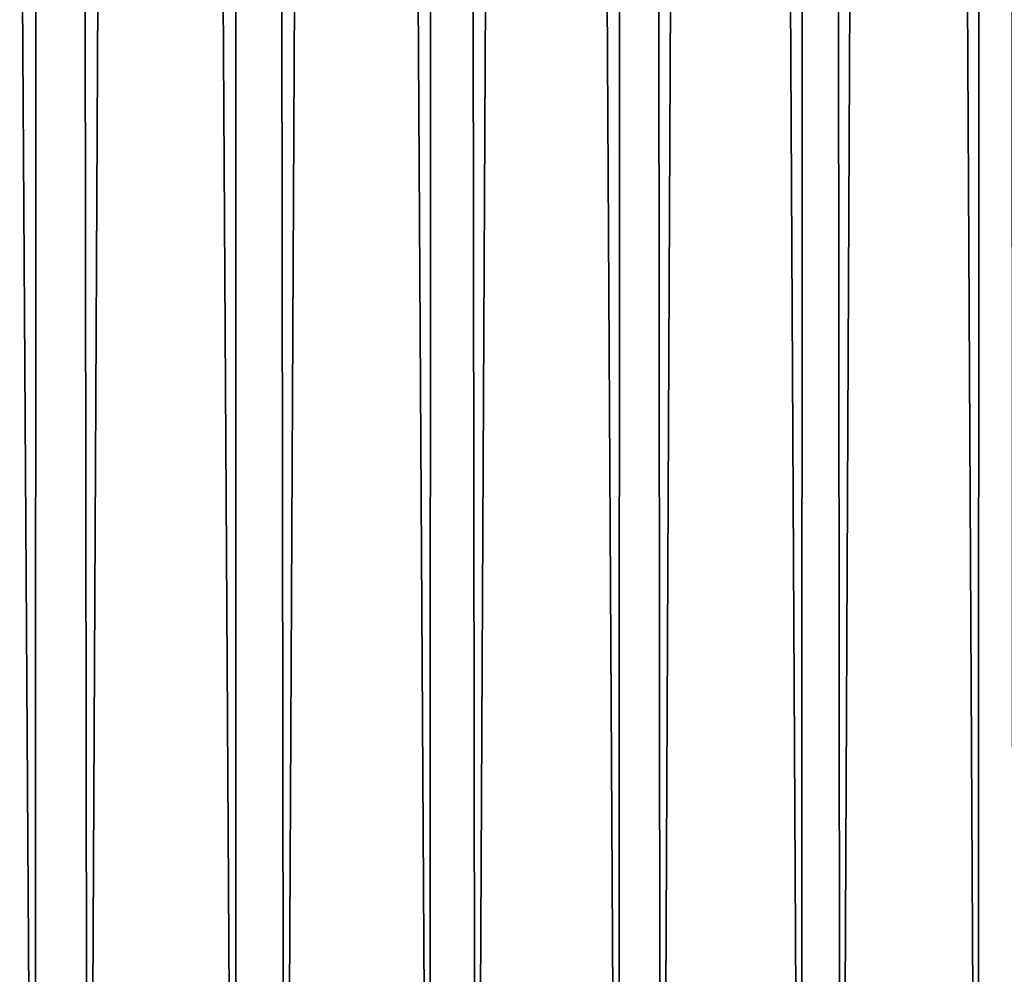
# Model space of a CAD drawing. Header units: millimetres. Extents: x -1052 to 2807, y 2 to 2368.
# Tile 86 of 256: x 956.2 to 961.82, y 8.22 to 13.67. Entities that reach past the tile are written whole.
import ezdxf

# ---------------------------------------------------------------- set-up
doc = ezdxf.new("R2010")
doc.units = ezdxf.units.MM
doc.header["$LTSCALE"] = 41.718519
doc.layers.add('11', color=7, linetype='CONTINUOUS')
doc.layers.add('12', color=7, linetype='CONTINUOUS')

msp = doc.modelspace()

# ---------------------------------------------------------------- linework, layer by layer
at = {"layer": '11', "color": 7, "linetype": 'CONTINUOUS'}
for points in [[(956.2856, 2.3, -35.0919), (955.1108, 2.3, -36.0034), (955.1641, 181.4396, -35.9635), (956.2856, 2.3, -35.0919)], [(956.3384, 181.4396, -35.0495), (956.2856, 2.3, -35.0919), (955.1641, 181.4396, -35.9635), (956.3384, 181.4396, -35.0495)], [(957.4297, 2.3, -34.142), (956.2856, 2.3, -35.0919), (956.3384, 181.4396, -35.0495), (957.4297, 2.3, -34.142)], [(957.4818, 181.4396, -34.0972), (957.4297, 2.3, -34.142), (956.3384, 181.4396, -35.0495), (957.4818, 181.4396, -34.0972)], [(958.5417, 2.3, -33.1548), (957.4297, 2.3, -34.142), (957.4818, 181.4396, -34.0972), (958.5417, 2.3, -33.1548)], [(958.5931, 181.4396, -33.1076), (958.5417, 2.3, -33.1548), (957.4818, 181.4396, -34.0972), (958.5931, 181.4396, -33.1076)], [(959.6205, 2.3, -32.1315), (958.5417, 2.3, -33.1548), (958.5931, 181.4396, -33.1076), (959.6205, 2.3, -32.1315)], [(959.6711, 181.4396, -32.0818), (959.6205, 2.3, -32.1315), (958.5931, 181.4396, -33.1076), (959.6711, 181.4396, -32.0818)], [(960.6649, 2.3, -31.0731), (959.6205, 2.3, -32.1315), (959.6711, 181.4396, -32.0818), (960.6649, 2.3, -31.0731)], [(960.7146, 181.4396, -31.0209), (960.6649, 2.3, -31.0731), (959.6711, 181.4396, -32.0818), (960.7146, 181.4396, -31.0209)], [(961.6737, 2.3, -29.9807), (960.6649, 2.3, -31.0731), (960.7146, 181.4396, -31.0209), (961.6737, 2.3, -29.9807)], [(961.7224, 181.4396, -29.9261), (961.6737, 2.3, -29.9807), (960.7146, 181.4396, -31.0209), (961.7224, 181.4396, -29.9261)], [(962.6459, 2.3, -28.8556), (961.6737, 2.3, -29.9807), (961.7224, 181.4396, -29.9261), (962.6459, 2.3, -28.8556)], [(962.6935, 181.4396, -28.7986), (962.6459, 2.3, -28.8556), (961.7224, 181.4396, -29.9261), (962.6935, 181.4396, -28.7986)]]:
    msp.add_3dface(points, dxfattribs=at)
at = {"layer": '12', "color": 7, "linetype": 'CONTINUOUS'}
for points in [[(955.1641, 181.4396, 35.9635), (955.4326, 2.3, 35.7599), (956.3384, 181.4396, 35.0495), (955.1641, 181.4396, 35.9635)], [(955.4326, 2.3, 35.7599), (956.5867, 2.3, 34.8481), (956.3384, 181.4396, 35.0495), (955.4326, 2.3, 35.7599)], [(956.3384, 181.4396, 35.0495), (956.5867, 2.3, 34.8481), (957.4818, 181.4396, 34.0972), (956.3384, 181.4396, 35.0495)], [(956.5867, 2.3, 34.8481), (957.7103, 2.3, 33.899), (957.4818, 181.4396, 34.0972), (956.5867, 2.3, 34.8481)], [(957.4818, 181.4396, 34.0972), (957.7103, 2.3, 33.899), (958.5931, 181.4396, 33.1076), (957.4818, 181.4396, 34.0972)], [(957.7103, 2.3, 33.899), (958.8023, 2.3, 32.9137), (958.5931, 181.4396, 33.1076), (957.7103, 2.3, 33.899)], [(958.5931, 181.4396, 33.1076), (958.8023, 2.3, 32.9137), (959.6711, 181.4396, 32.0818), (958.5931, 181.4396, 33.1076)], [(958.8023, 2.3, 32.9137), (959.8616, 2.3, 31.8933), (959.6711, 181.4396, 32.0818), (958.8023, 2.3, 32.9137)], [(959.6711, 181.4396, 32.0818), (959.8616, 2.3, 31.8933), (960.7146, 181.4396, 31.0209), (959.6711, 181.4396, 32.0818)], [(959.8616, 2.3, 31.8933), (960.8869, 2.3, 30.8388), (960.7146, 181.4396, 31.0209), (959.8616, 2.3, 31.8933)], [(960.7146, 181.4396, 31.0209), (960.8869, 2.3, 30.8388), (961.7224, 181.4396, 29.9261), (960.7146, 181.4396, 31.0209)], [(960.8869, 2.3, 30.8388), (961.8772, 2.3, 29.7513), (961.7224, 181.4396, 29.9261), (960.8869, 2.3, 30.8388)], [(961.7224, 181.4396, 29.9261), (961.8772, 2.3, 29.7513), (962.6935, 181.4396, 28.7986), (961.7224, 181.4396, 29.9261)]]:
    msp.add_3dface(points, dxfattribs=at)

doc.saveas('drawing.dxf')
